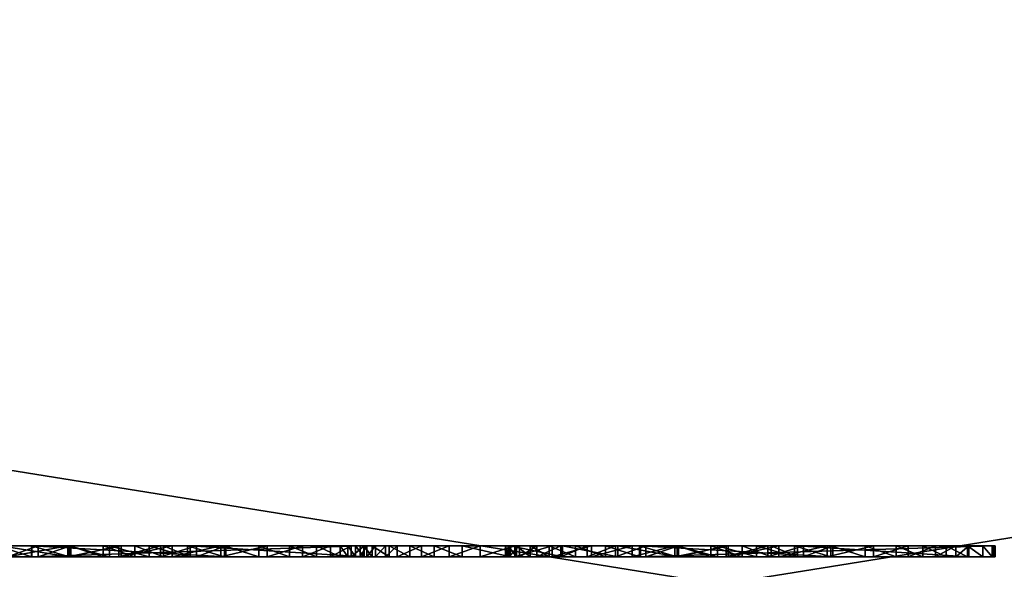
# Model space of a CAD drawing. Header units: centimetres. Extents: x -29.5 to 29.5, y -9 to 52.
# Tile 18 of 34: x -0.75 to 0.137, y -6.627 to -6.132. Entities that reach past the tile are written whole.
import ezdxf

# ---------------------------------------------------------------- set-up
doc = ezdxf.new("R2010")
doc.units = ezdxf.units.CM
doc.layers.add('BO420112_LP', color=7, linetype='Continuous', true_color=0xb11b58)

msp = doc.modelspace()

# ---------------------------------------------------------------- meshes
at = {"layer": 'BO420112_LP', "color": 214, "true_color": 0x911cb1}
mesh = msp.add_polyface(dxfattribs=at)
corners = [(-2.23711, -8.74896, 50.6069), (-2.29236, -8.74896, 50.18723), (-2.45435, -8.74896, 49.79617), (-2.71203, -8.74896, 49.46035), (-3.04784, -8.74896, 49.20267), (-3.43891, -8.74896, 49.04069), (-3.85857, -8.74896, 48.98544), (-4.27824, -8.74896, 49.04069), (-4.6693, -8.74896, 49.20267), (-5.00512, -8.74896, 49.46035), (-5.26279, -8.74896, 49.79617), (-5.42478, -8.74896, 50.18723), (-5.48003, -8.74896, 50.6069), (-5.42478, -8.74896, 51.02656), (-5.2628, -8.74896, 51.41763), (-5.00512, -8.74896, 51.75344), (-4.6693, -8.74896, 52.01112), (-4.27824, -8.74896, 52.1731), (-3.85857, -8.74896, 52.22835), (-3.43891, -8.74896, 52.1731), (-3.04784, -8.74896, 52.01112), (-2.71203, -8.74896, 51.75344), (-2.45435, -8.74896, 51.41763), (-2.29236, -8.74896, 51.02656), (-2.23711, -7.83259, 50.6069), (-2.29236, -7.83259, 50.18723), (-2.45435, -7.83259, 49.79617), (-2.71203, -7.83259, 49.46035), (-3.04784, -7.83259, 49.20267), (-3.43891, -7.83259, 49.04069), (-3.85857, -7.83259, 48.98544), (-4.27824, -7.83259, 49.04069), (-4.6693, -7.83259, 49.20267), (-5.00512, -7.83259, 49.46035), (-5.26279, -7.83259, 49.79617), (-5.42478, -7.83259, 50.18723), (-5.48003, -7.83259, 50.6069), (-5.42478, -7.83259, 51.02656), (-5.2628, -7.83259, 51.41763), (-5.00512, -7.83259, 51.75344), (-4.6693, -7.83259, 52.01112), (-4.27824, -7.83259, 52.1731), (-3.85857, -7.83259, 52.22835), (-3.43891, -7.83259, 52.1731), (-3.04784, -7.83259, 52.01112), (-2.71203, -7.83259, 51.75344), (-2.45435, -7.83259, 51.41763), (-2.29236, -7.83259, 51.02656), (2.02733, -8.74896, 50.6069), (2.08258, -8.74896, 50.18723), (2.08258, -7.83259, 50.18723), (2.02733, -7.83259, 50.6069), (2.24457, -8.74896, 49.79617), (2.24457, -7.83259, 49.79617), (2.50225, -8.74896, 49.46035), (2.50225, -7.83259, 49.46035), (2.83806, -8.74896, 49.20267), (2.83806, -7.83259, 49.20267), (3.22913, -8.74896, 49.04069), (3.22913, -7.83259, 49.04069), (3.64879, -8.74896, 48.98544), (3.64879, -7.83259, 48.98544), (4.06846, -8.74896, 49.04069), (4.06846, -7.83259, 49.04069), (4.45952, -8.74896, 49.20267), (4.45952, -7.83259, 49.20267), (4.79534, -8.74896, 49.46035), (4.79534, -7.83259, 49.46035), (5.05301, -8.74896, 49.79617), (5.05301, -7.83259, 49.79617), (5.215, -8.74896, 50.18723), (5.215, -7.83259, 50.18723), (5.27025, -8.74896, 50.6069), (5.27025, -7.83259, 50.6069), (5.215, -8.74896, 51.02656), (5.215, -7.83259, 51.02656), (5.05302, -8.74896, 51.41763), (5.05302, -7.83259, 51.41763), (4.79534, -8.74896, 51.75344), (4.79534, -7.83259, 51.75344), (4.45952, -8.74896, 52.01112), (4.45952, -7.83259, 52.01112), (4.06846, -8.74896, 52.1731), (4.06846, -7.83259, 52.1731), (3.64879, -8.74896, 52.22835), (3.64879, -7.83259, 52.22835), (3.22913, -8.74896, 52.1731), (3.22913, -7.83259, 52.1731), (2.83806, -8.74896, 52.01112), (2.83806, -7.83259, 52.01112), (2.50225, -8.74896, 51.75344), (2.50225, -7.83259, 51.75344), (2.24457, -8.74896, 51.41763), (2.24457, -7.83259, 51.41763), (2.08258, -8.74896, 51.02656), (2.08258, -7.83259, 51.02656), (-6.74738, -7.4268, 59.45985), (-6.74738, -7.4268, 48.25998), (6.77588, -7.4268, 59.45985), (6.77588, -7.4268, 48.25998), (-6.74738, -6.81678, 59.45985), (-6.74738, -6.81678, 48.25998), (6.77588, -6.81678, 59.45985), (6.77588, -6.81678, 48.25998), (-5.02077, -7.4268, 58.27955), (-5.02077, -7.4268, 53.58609), (4.78225, -7.4268, 58.27955), (4.78225, -7.4268, 53.58609), (-5.02077, -5.85307, 58.27955), (-5.02077, -5.85307, 53.58609), (4.78225, -5.85307, 58.27955), (4.78225, -5.85307, 53.58609), (-5.8377, -6.81678, 58.52558), (-5.8377, -6.81678, 52.18344), (5.62792, -6.81678, 58.52558), (5.62792, -6.81678, 52.18344), (-6.74738, -7.4268, 58.91532), (-6.74738, -6.81678, 58.91532), (6.77588, -7.4268, 58.91532), (6.77588, -6.81678, 58.91532), (-6.74738, -5.17755, 59.45986), (6.77588, -5.17755, 59.45986), (6.77588, -5.17755, 58.51175), (-6.74738, -5.17755, 58.51175)]
mesh.append_faces([[corners[k] for k in face] for face in [(56, 60, 64), (64, 68, 72), (72, 76, 80), (64, 72, 80), (80, 84, 88), (88, 92, 48), (80, 88, 48), (64, 80, 48), (56, 64, 48), (52, 56, 48), (21, 19, 17), (17, 15, 13), (13, 11, 9), (17, 13, 9), (9, 7, 5), (5, 3, 1), (9, 5, 1), (17, 9, 1), (21, 17, 1), (23, 21, 1), (28, 30, 32), (32, 34, 36), (36, 38, 40), (32, 36, 40), (40, 42, 44), (44, 46, 24), (40, 44, 24), (32, 40, 24), (28, 32, 24), (26, 28, 24), (91, 87, 83), (83, 79, 75), (75, 71, 67), (83, 75, 67), (67, 63, 59), (59, 55, 50), (67, 59, 50), (83, 67, 50), (91, 83, 50), (95, 91, 50)]], dxfattribs={"vtx0": -1, "vtx1": -1, "vtx2": -1, "color": 214})
mesh.append_faces([[corners[k] for k in face] for face in [(49, 52, 48), (0, 23, 1), (25, 26, 24), (51, 95, 50)]], dxfattribs={"vtx1": -1, "color": 214})
mesh.append_faces([[corners[k] for k in face] for face in [(0, 1, 25), (25, 24, 0), (1, 2, 26), (26, 25, 1), (2, 3, 27), (27, 26, 2), (3, 4, 28), (28, 27, 3), (4, 5, 29), (29, 28, 4), (5, 6, 30), (30, 29, 5), (6, 7, 31), (31, 30, 6), (7, 8, 32), (32, 31, 7), (8, 9, 33), (33, 32, 8), (9, 10, 34), (34, 33, 9), (10, 11, 35), (35, 34, 10), (11, 12, 36), (36, 35, 11), (12, 13, 37), (37, 36, 12), (13, 14, 38), (38, 37, 13), (14, 15, 39), (39, 38, 14), (15, 16, 40), (40, 39, 15), (16, 17, 41), (41, 40, 16), (17, 18, 42), (42, 41, 17), (18, 19, 43), (43, 42, 18), (19, 20, 44), (44, 43, 19), (20, 21, 45), (45, 44, 20), (21, 22, 46), (46, 45, 21), (22, 23, 47), (47, 46, 22), (23, 0, 24), (24, 47, 23), (48, 51, 50), (50, 49, 48), (49, 50, 53), (53, 52, 49), (52, 53, 55), (55, 54, 52), (54, 55, 57), (57, 56, 54), (56, 57, 59), (59, 58, 56), (58, 59, 61), (61, 60, 58), (60, 61, 63), (63, 62, 60), (62, 63, 65), (65, 64, 62), (64, 65, 67), (67, 66, 64), (66, 67, 69), (69, 68, 66), (68, 69, 71), (71, 70, 68), (70, 71, 73), (73, 72, 70), (72, 73, 75), (75, 74, 72), (74, 75, 77), (77, 76, 74), (76, 77, 79), (79, 78, 76), (78, 79, 81), (81, 80, 78), (80, 81, 83), (83, 82, 80), (82, 83, 85), (85, 84, 82), (84, 85, 87), (87, 86, 84), (86, 87, 89), (89, 88, 86), (88, 89, 91), (91, 90, 88), (90, 91, 93), (93, 92, 90), (92, 93, 95), (95, 94, 92), (94, 95, 51), (51, 48, 94), (96, 98, 102), (102, 100, 96), (99, 97, 101), (101, 103, 99), (116, 117, 101), (101, 97, 116), (118, 119, 102), (102, 98, 118), (52, 54, 56), (56, 58, 60), (60, 62, 64), (64, 66, 68), (68, 70, 72), (72, 74, 76), (76, 78, 80), (80, 82, 84), (84, 86, 88), (88, 90, 92), (92, 94, 48), (23, 22, 21), (21, 20, 19), (19, 18, 17), (17, 16, 15), (15, 14, 13), (13, 12, 11), (11, 10, 9), (9, 8, 7), (7, 6, 5), (5, 4, 3), (3, 2, 1), (26, 27, 28), (28, 29, 30), (30, 31, 32), (32, 33, 34), (34, 35, 36), (36, 37, 38), (38, 39, 40), (40, 41, 42), (42, 43, 44), (44, 45, 46), (46, 47, 24), (95, 93, 91), (91, 89, 87), (87, 85, 83), (83, 81, 79), (79, 77, 75), (75, 73, 71), (71, 69, 67), (67, 65, 63), (63, 61, 59), (59, 57, 55), (55, 53, 50), (96, 116, 118), (118, 98, 96), (97, 99, 107), (107, 105, 97), (99, 118, 106), (106, 107, 99), (106, 104, 108), (108, 110, 106), (105, 107, 111), (111, 109, 105), (104, 105, 109), (109, 108, 104), (107, 106, 110), (110, 111, 107), (109, 111, 110), (110, 108, 109), (120, 121, 122), (122, 123, 120), (103, 101, 113), (113, 115, 103), (101, 117, 112), (112, 113, 101), (116, 104, 106), (106, 118, 116), (96, 100, 117), (117, 116, 96), (99, 103, 119), (119, 118, 99), (114, 112, 117), (117, 119, 114), (119, 103, 115), (115, 114, 119), (116, 97, 105), (105, 104, 116), (100, 102, 121), (121, 120, 100), (102, 119, 122), (122, 121, 102), (119, 117, 123), (123, 122, 119), (117, 100, 120), (120, 123, 117)]], dxfattribs={"vtx2": -1, "color": 214})
at = {"layer": 'BO420112_LP', "color": 96, "true_color": 0x068706}
mesh = msp.add_polyface(dxfattribs=at)
corners = [(-29.49529, -6.6812, 59.36279), (29.48709, -6.6812, 59.36279), (-29.49529, -6.06492, 59.36279), (29.48709, -6.06492, 59.36279), (29.48709, -6.6812, 51.82636), (29.48709, -6.06492, 51.82636), (-29.49529, -6.06492, 58.47816), (0.3028, -6.867, 59.36279), (0.3028, -6.06492, 59.36279), (29.30129, -6.867, 59.36279), (29.30129, -6.867, 51.82636), (-29.30949, -6.867, 59.36279), (-29.01166, -6.867, 59.36279), (-29.01166, -6.06492, 59.36279), (-28.86236, -6.867, 58.47016), (-29.30949, -6.867, 58.47816), (-29.49529, -6.6812, 58.47816), (-28.86236, -6.06492, 58.47016), (29.30129, -6.867, 58.44252), (29.48709, -6.06492, 58.44252), (0.29945, -6.867, 58.47926), (0.29945, -6.06492, 58.47926), (29.48709, -6.6812, 58.44252), (28.98601, -6.06492, 59.36279), (28.98601, -6.867, 51.82636), (28.98601, -6.867, 59.36279), (28.98601, -6.06492, 51.82636), (28.98601, -6.867, 58.44252), (28.98601, -6.06492, 58.44252), (-28.94116, -7.02148, 59.36279), (-29.11115, -7.02155, 59.36279), (-29.11115, -7.02155, 58.47926), (-28.94043, -7.02148, 58.47926), (0.29945, -7.02148, 58.47926), (28.91226, -7.02148, 58.44252), (29.11113, -7.02148, 58.44252), (29.11113, -7.02148, 59.36279), (28.91226, -7.02148, 59.36279), (0.3028, -7.02148, 59.36279), (-28.94112, -7.06804, 59.31624), (-29.05001, -7.06811, 59.31624), (-29.05001, -7.06811, 58.52582), (-28.94047, -7.06804, 58.52582), (0.29775, -7.06804, 58.52216), (28.91039, -7.06804, 58.48541), (29.05439, -7.06804, 58.48907), (29.05439, -7.06804, 59.31624), (28.91039, -7.06804, 59.31258), (0.30074, -7.06804, 59.31258), (-28.94115, -7.0564, 59.35116), (-29.06772, -7.05647, 59.35116), (-29.06772, -7.05647, 58.4909), (-28.94044, -7.0564, 58.4909), (0.29949, -7.0564, 58.4909), (28.91226, -7.0564, 58.45416), (29.06956, -7.0564, 58.45416), (29.06956, -7.0564, 59.35116), (28.91226, -7.0564, 59.35116), (0.30275, -7.0564, 59.35116), (-29.49529, -6.6812, 30.39783), (29.48709, -6.06492, 30.39783), (-28.86255, -6.867, 30.38984), (28.98601, -6.867, 30.39783), (-29.49529, -6.6812, 1.43287), (-29.30949, -6.867, 1.43287), (-29.01165, -6.867, 1.43287), (-29.01165, -6.06492, 1.43287), (-29.49529, -6.06492, 1.43287), (29.30129, -6.867, 8.9693), (29.30129, -6.867, 2.35314), (28.98601, -6.867, 2.35314), (28.98601, -6.867, 8.9693), (29.48709, -6.06492, 8.9693), (29.48709, -6.06492, 2.35314), (29.48709, -6.6812, 2.35314), (29.48709, -6.6812, 8.9693), (0.30262, -7.06804, 1.47943), (-28.94112, -7.06804, 1.47943), (-28.94046, -7.06804, 2.26985), (0.29962, -7.06804, 2.26985), (0.3028, -6.867, 1.43287), (28.98601, -6.867, 1.43287), (28.98601, -6.06492, 1.43287), (0.3028, -6.06492, 1.43287), (28.98601, -6.06492, 2.35314), (0.29945, -6.06492, 2.3164), (-29.49529, -6.6812, 2.31751), (-29.30949, -6.867, 2.31751), (-29.30949, -6.867, 30.39783), (-29.01129, -6.06492, 2.31751), (-29.05001, -7.06811, 1.47943), (-29.05001, -7.06811, 2.26985), (-29.01129, -6.867, 2.31751), (-29.49529, -6.06492, 2.31751), (29.05439, -7.06804, 2.30659), (29.05439, -7.06804, 1.47943), (28.91226, -7.06804, 1.47943), (28.91226, -7.06804, 2.30659), (29.48709, -6.06492, 1.43287), (29.48709, -6.6812, 1.43287), (28.98601, -6.06492, 8.9693), (29.30129, -6.867, 1.43287), (28.98601, -6.06492, 30.39783), (0.29945, -6.867, 2.3164), (-29.11115, -7.02155, 1.43287), (-28.94116, -7.02148, 1.43287), (-29.11115, -7.02155, 2.3164), (-29.06771, -7.05647, 2.30477), (-29.06771, -7.05647, 1.44451), (-28.94043, -7.02148, 2.3164), (0.29945, -7.02148, 2.3164), (28.91226, -7.02148, 2.35314), (29.11113, -7.02148, 2.35314), (29.11113, -7.02148, 1.43287), (29.06956, -7.0564, 1.44451), (29.06956, -7.0564, 2.34151), (28.91226, -7.02148, 1.43287), (0.3028, -7.02148, 1.43287), (-28.94115, -7.0564, 1.44451), (-28.94044, -7.0564, 2.30477), (0.29949, -7.0564, 2.30477), (28.91226, -7.0564, 2.34151), (28.91226, -7.0564, 1.44451), (0.30275, -7.0564, 1.44451), (29.48709, -6.6812, 30.39783), (-29.49529, -6.06492, 30.39783), (-28.86255, -6.06492, 30.38984), (29.30129, -6.867, 30.39783)]
mesh.append_faces([[corners[k] for k in face] for face in [(11, 41, 30), (18, 46, 35), (64, 91, 87), (69, 95, 101)]], dxfattribs={"vtx0": -1, "vtx1": -1, "color": 96})
mesh.append_faces([[corners[k] for k in face] for face in [(11, 13, 2), (9, 3, 23), (15, 51, 41), (41, 50, 30), (9, 56, 46), (46, 55, 35)]], dxfattribs={"vtx0": -1, "vtx2": -1, "color": 96})
mesh.append_faces([[corners[k] for k in face] for face in [(0, 11, 2), (25, 9, 23), (63, 67, 64), (81, 82, 101)]], dxfattribs={"vtx1": -1, "color": 96})
mesh.append_faces([[corners[k] for k in face] for face in [(11, 15, 41), (18, 9, 46), (67, 66, 64), (82, 98, 101), (104, 108, 91), (64, 104, 91), (91, 107, 87), (112, 115, 95), (69, 112, 95), (95, 114, 101)]], dxfattribs={"vtx1": -1, "vtx2": -1, "color": 96})
mesh.append_faces([[corners[k] for k in face] for face in [(11, 12, 13), (18, 27, 24), (24, 10, 18), (19, 22, 4), (4, 5, 19), (39, 42, 43), (43, 48, 39), (25, 23, 8), (8, 7, 25), (23, 28, 21), (21, 8, 23), (4, 22, 18), (18, 10, 4), (0, 16, 15), (15, 11, 0), (16, 59, 88), (88, 15, 16), (12, 7, 8), (8, 13, 12), (8, 21, 17), (17, 13, 8), (40, 41, 42), (42, 39, 40), (15, 88, 61), (61, 14, 15), (2, 13, 17), (17, 6, 2), (0, 2, 6), (6, 16, 0), (46, 47, 44), (44, 45, 46), (3, 1, 22), (22, 19, 3), (5, 26, 28), (28, 19, 5), (1, 9, 18), (18, 22, 1), (9, 1, 3), (3, 19, 28), (28, 23, 3), (5, 60, 102), (102, 26, 5), (48, 43, 44), (44, 47, 48), (21, 20, 14), (14, 17, 21), (27, 28, 26), (26, 24, 27), (28, 27, 20), (20, 21, 28), (12, 11, 30), (30, 29, 12), (15, 31, 51), (41, 40, 50), (15, 14, 32), (32, 31, 15), (14, 20, 33), (33, 32, 14), (20, 27, 34), (34, 33, 20), (27, 18, 35), (35, 34, 27), (9, 36, 56), (46, 45, 55), (9, 25, 37), (37, 36, 9), (25, 7, 38), (38, 37, 25), (7, 12, 29), (29, 38, 7), (50, 40, 39), (39, 49, 50), (52, 42, 41), (41, 51, 52), (53, 43, 42), (42, 52, 53), (54, 44, 43), (43, 53, 54), (55, 45, 44), (44, 54, 55), (57, 47, 46), (46, 56, 57), (58, 48, 47), (47, 57, 58), (49, 39, 48), (48, 58, 49), (30, 50, 49), (49, 29, 30), (32, 52, 51), (51, 31, 32), (33, 53, 52), (52, 32, 33), (34, 54, 53), (53, 33, 34), (35, 55, 54), (54, 34, 35), (37, 57, 56), (56, 36, 37), (38, 58, 57), (57, 37, 38), (29, 49, 58), (58, 38, 29), (5, 4, 124), (124, 60, 5), (16, 6, 125), (125, 59, 16), (6, 17, 126), (126, 125, 6), (10, 24, 62), (62, 127, 10), (4, 10, 127), (127, 124, 4), (17, 14, 61), (61, 126, 17), (24, 26, 102), (102, 62, 24), (66, 65, 64), (69, 68, 71), (71, 70, 69), (73, 72, 75), (75, 74, 73), (77, 76, 79), (79, 78, 77), (81, 80, 83), (83, 82, 81), (82, 83, 85), (85, 84, 82), (75, 68, 69), (69, 74, 75), (63, 64, 87), (87, 86, 63), (86, 87, 88), (88, 59, 86), (65, 66, 83), (83, 80, 65), (83, 66, 89), (89, 85, 83), (90, 77, 78), (78, 91, 90), (87, 92, 61), (61, 88, 87), (67, 93, 89), (89, 66, 67), (63, 86, 93), (93, 67, 63), (95, 94, 97), (97, 96, 95), (98, 73, 74), (74, 99, 98), (72, 73, 84), (84, 100, 72), (99, 74, 69), (69, 101, 99), (98, 99, 101), (98, 82, 84), (84, 73, 98), (72, 100, 102), (102, 60, 72), (76, 96, 97), (97, 79, 76), (85, 89, 92), (92, 103, 85), (70, 71, 100), (100, 84, 70), (84, 85, 103), (103, 70, 84), (65, 105, 104), (104, 64, 65), (108, 90, 91), (107, 106, 87), (87, 106, 109), (109, 92, 87), (92, 109, 110), (110, 103, 92), (103, 110, 111), (111, 70, 103), (70, 111, 112), (112, 69, 70), (115, 94, 95), (114, 113, 101), (101, 113, 116), (116, 81, 101), (81, 116, 117), (117, 80, 81), (80, 117, 105), (105, 65, 80), (108, 118, 77), (77, 90, 108), (119, 107, 91), (91, 78, 119), (120, 119, 78), (78, 79, 120), (121, 120, 79), (79, 97, 121), (115, 121, 97), (97, 94, 115), (122, 114, 95), (95, 96, 122), (123, 122, 96), (96, 76, 123), (118, 123, 76), (76, 77, 118), (104, 105, 118), (118, 108, 104), (109, 106, 107), (107, 119, 109), (110, 109, 119), (119, 120, 110), (111, 110, 120), (120, 121, 111), (112, 111, 121), (121, 115, 112), (116, 113, 114), (114, 122, 116), (117, 116, 122), (122, 123, 117), (105, 117, 123), (123, 118, 105), (72, 60, 124), (124, 75, 72), (86, 59, 125), (125, 93, 86), (93, 125, 126), (126, 89, 93), (68, 127, 62), (62, 71, 68), (75, 124, 127), (127, 68, 75), (89, 126, 61), (61, 92, 89), (71, 62, 102), (102, 100, 71)]], dxfattribs={"vtx2": -1, "color": 96})
at = {"layer": 'BO420112_LP', "color": 234, "true_color": 0xb11b58}
mesh = msp.add_polyface(dxfattribs=at)
corners = [(-0.70536, -6.61543, 9.99439), (-0.70687, -6.61543, 10.13036), (-0.76119, -6.61543, 10.12574), (-0.73947, -6.61543, 9.99126), (-0.81162, -6.61543, 10.11186), (-0.77015, -6.61543, 9.98185), (-0.76116, -6.61543, 9.69758), (-0.82359, -6.61543, 9.57532), (-0.76718, -6.61543, 9.55742), (-0.73361, -6.61543, 9.68996), (-0.70568, -6.61543, 9.55145), (-0.70413, -6.61543, 9.68742), (-0.76119, -6.60543, 10.12574), (-0.70687, -6.60543, 10.13036), (-0.70536, -6.60543, 9.99439), (-0.73947, -6.60543, 9.99126), (-0.81162, -6.60543, 10.11186), (-0.77015, -6.60543, 9.98185), (-0.76718, -6.60543, 9.55742), (-0.82359, -6.60543, 9.57532), (-0.76116, -6.60543, 9.69758), (-0.73361, -6.60543, 9.68996), (-0.70568, -6.60543, 9.55145), (-0.70413, -6.60543, 9.68742), (-0.79739, -6.61543, 9.96618), (-0.79739, -6.60543, 9.96618), (-0.78676, -6.61543, 9.71027), (-0.78676, -6.60543, 9.71027), (-0.73906, -6.61543, 9.77807), (-0.73906, -6.61543, 9.89344), (-0.73906, -6.60543, 9.89344), (-0.73906, -6.60543, 9.77807)]
mesh.append_faces([[corners[k] for k in face] for face in [(0, 1, 2), (3, 2, 4), (6, 7, 8), (9, 8, 10), (12, 14, 15), (16, 15, 17), (18, 20, 21), (22, 21, 23)]], dxfattribs={"vtx0": -1, "vtx2": -1, "color": 234})
mesh.append_faces([[corners[k] for k in face] for face in [(3, 0, 2), (5, 3, 4), (9, 6, 8), (11, 9, 10), (12, 13, 14), (16, 12, 15), (18, 19, 20), (22, 18, 21)]], dxfattribs={"vtx1": -1, "vtx2": -1, "color": 234})
mesh.append_faces([[corners[k] for k in face] for face in [(2, 1, 13), (13, 12, 2), (0, 3, 15), (15, 14, 0), (4, 2, 12), (3, 5, 17), (17, 15, 3), (5, 24, 25), (25, 17, 5), (26, 6, 20), (20, 27, 26), (19, 18, 8), (6, 9, 21), (21, 20, 6), (10, 8, 18), (18, 22, 10), (9, 11, 23), (23, 21, 9), (28, 29, 30), (30, 31, 28)]], dxfattribs={"vtx2": -1, "color": 234})
mesh = msp.add_polyface(dxfattribs=at)
corners = [(-0.67483, -6.61543, 9.99169), (-0.64654, -6.61543, 9.98357), (-0.6129, -6.61543, 10.11464), (-0.65884, -6.61543, 10.12643), (-0.70687, -6.61543, 10.13036), (-0.70536, -6.61543, 9.99439), (-0.70413, -6.61543, 9.68742), (-0.70568, -6.61543, 9.55145), (-0.66909, -6.61543, 9.55372), (-0.6609, -6.61543, 9.69309), (-0.63355, -6.61543, 9.56052), (-0.59906, -6.61543, 9.57186), (-0.73906, -6.61543, 9.89344), (-0.73906, -6.61543, 9.77807), (-0.56436, -6.61543, 9.77807), (-0.6129, -6.60543, 10.11464), (-0.64654, -6.60543, 9.98357), (-0.67483, -6.60543, 9.99169), (-0.65884, -6.60543, 10.12643), (-0.70687, -6.60543, 10.13036), (-0.70536, -6.60543, 9.99439), (-0.66909, -6.60543, 9.55372), (-0.70568, -6.60543, 9.55145), (-0.70413, -6.60543, 9.68742), (-0.6609, -6.60543, 9.69309), (-0.63355, -6.60543, 9.56052), (-0.56436, -6.60543, 9.77807), (-0.73906, -6.60543, 9.77807), (-0.73906, -6.60543, 9.89344), (-0.62049, -6.61543, 9.97005), (-0.62319, -6.61543, 9.71008), (-0.62319, -6.60543, 9.71008), (-0.44352, -6.60543, 9.89344)]
mesh.append_faces([[corners[k] for k in face] for face in [(0, 2, 3), (0, 3, 4), (6, 7, 8), (9, 8, 10), (9, 10, 11), (15, 16, 17), (19, 17, 20), (21, 23, 24)]], dxfattribs={"vtx0": -1, "vtx2": -1, "color": 234})
mesh.append_faces([[corners[k] for k in face] for face in [(0, 1, 2), (5, 0, 4), (9, 6, 8), (18, 15, 17), (19, 18, 17), (21, 22, 23), (25, 21, 24)]], dxfattribs={"vtx1": -1, "vtx2": -1, "color": 234})
mesh.append_faces([[corners[k] for k in face] for face in [(12, 13, 14), (26, 27, 28), (29, 1, 16), (1, 0, 17), (17, 16, 1), (15, 18, 3), (4, 3, 18), (18, 19, 4), (0, 5, 20), (20, 17, 0), (8, 7, 22), (22, 21, 8), (6, 9, 24), (24, 23, 6), (10, 8, 21), (21, 25, 10), (9, 30, 31), (31, 24, 9), (14, 13, 27), (32, 28, 12)]], dxfattribs={"vtx2": -1, "color": 234})
mesh = msp.add_polyface(dxfattribs=at)
corners = [(-0.62049, -6.61543, 9.97005), (-0.59668, -6.61543, 9.95113), (-0.52731, -6.61543, 10.06746), (-0.56906, -6.61543, 10.09498), (-0.64654, -6.61543, 9.98357), (-0.6129, -6.61543, 10.11464), (-0.62319, -6.61543, 9.71008), (-0.6609, -6.61543, 9.69309), (-0.59906, -6.61543, 9.57186), (-0.56562, -6.61543, 9.58773), (-0.53487, -6.61543, 9.60805), (-0.44352, -6.61543, 9.89344), (-0.73906, -6.61543, 9.89344), (-0.56436, -6.61543, 9.77807), (-0.59101, -6.61543, 9.73841), (-0.50726, -6.61543, 9.63155), (-0.52731, -6.60543, 10.06746), (-0.59668, -6.60543, 9.95113), (-0.62049, -6.60543, 9.97005), (-0.56906, -6.60543, 10.09498), (-0.64654, -6.60543, 9.98357), (-0.6129, -6.60543, 10.11464), (-0.59906, -6.60543, 9.57186), (-0.63355, -6.60543, 9.56052), (-0.6609, -6.60543, 9.69309), (-0.62319, -6.60543, 9.71008), (-0.56562, -6.60543, 9.58773), (-0.53487, -6.60543, 9.60805), (-0.56436, -6.60543, 9.77807), (-0.73906, -6.60543, 9.89344), (-0.44352, -6.60543, 9.89344), (-0.50726, -6.60543, 9.63155), (-0.59101, -6.60543, 9.73841), (-0.65884, -6.61543, 10.12643), (-0.63355, -6.61543, 9.56052), (-0.73906, -6.60543, 9.77807)]
mesh.append_faces([[corners[k] for k in face] for face in [(0, 2, 3), (4, 3, 5), (6, 8, 9), (6, 9, 10), (16, 17, 18), (19, 18, 20), (22, 24, 25), (28, 29, 30), (31, 25, 32)]], dxfattribs={"vtx0": -1, "vtx2": -1, "color": 234})
mesh.append_faces([[corners[k] for k in face] for face in [(0, 1, 2), (4, 0, 3), (6, 7, 8), (11, 12, 13), (14, 6, 15), (19, 16, 18), (21, 19, 20), (22, 23, 24), (26, 22, 25), (27, 26, 25)]], dxfattribs={"vtx1": -1, "vtx2": -1, "color": 234})
mesh.append_faces([[corners[k] for k in face] for face in [(1, 0, 18), (18, 17, 1), (16, 19, 3), (20, 18, 0), (5, 3, 19), (19, 21, 5), (33, 5, 21), (8, 34, 23), (23, 22, 8), (9, 8, 22), (22, 26, 9), (10, 9, 26), (35, 28, 13), (6, 14, 32), (32, 25, 6), (14, 13, 28), (28, 32, 14)]], dxfattribs={"vtx2": -1, "color": 234})
mesh = msp.add_polyface(dxfattribs=at)
corners = [(-0.59668, -6.61543, 9.95113), (-0.43991, -6.61543, 9.95113), (-0.45166, -6.61543, 9.98199), (-0.47015, -6.61543, 10.01166), (-0.49536, -6.61543, 10.04015), (-0.52731, -6.61543, 10.06746), (-0.62319, -6.61543, 9.71008), (-0.53487, -6.61543, 9.60805), (-0.50726, -6.61543, 9.63155), (-0.59101, -6.61543, 9.73841), (-0.4828, -6.61543, 9.65822), (-0.46148, -6.61543, 9.68807), (-0.56436, -6.61543, 9.77807), (-0.45473, -6.61543, 9.70053), (-0.44352, -6.61543, 9.89344), (-0.45166, -6.60543, 9.98199), (-0.43991, -6.60543, 9.95113), (-0.59668, -6.60543, 9.95113), (-0.47015, -6.60543, 10.01166), (-0.49536, -6.60543, 10.04015), (-0.52731, -6.60543, 10.06746), (-0.50726, -6.60543, 9.63155), (-0.53487, -6.60543, 9.60805), (-0.62319, -6.60543, 9.71008), (-0.4828, -6.60543, 9.65822), (-0.59101, -6.60543, 9.73841), (-0.46148, -6.60543, 9.68807), (-0.56436, -6.60543, 9.77807), (-0.45473, -6.60543, 9.70053), (-0.44352, -6.60543, 9.89344), (-0.56906, -6.61543, 10.09498), (-0.56562, -6.60543, 9.58773), (-0.73906, -6.61543, 9.89344)]
mesh.append_faces([[corners[k] for k in face] for face in [(14, 12, 13), (28, 27, 29)]], dxfattribs={"vtx0": -1, "vtx1": -1, "vtx2": -1, "color": 234})
mesh.append_faces([[corners[k] for k in face] for face in [(0, 2, 3), (0, 3, 4), (0, 4, 5), (6, 7, 8), (9, 8, 10), (9, 10, 11), (12, 11, 13), (26, 25, 27)]], dxfattribs={"vtx0": -1, "vtx2": -1, "color": 234})
mesh.append_faces([[corners[k] for k in face] for face in [(12, 9, 11), (18, 15, 17), (19, 18, 17), (20, 19, 17), (21, 22, 23), (24, 21, 25), (26, 24, 25), (28, 26, 27)]], dxfattribs={"vtx1": -1, "vtx2": -1, "color": 234})
mesh.append_faces([[corners[k] for k in face] for face in [(0, 1, 2), (15, 16, 17), (1, 0, 17), (17, 16, 1), (4, 3, 18), (18, 19, 4), (5, 4, 19), (19, 20, 5), (30, 5, 20), (31, 22, 7), (32, 14, 29), (8, 7, 22), (22, 21, 8), (10, 8, 21), (21, 24, 10), (11, 10, 24), (24, 26, 11)]], dxfattribs={"vtx2": -1, "color": 234})
mesh = msp.add_polyface(dxfattribs=at)
corners = [(-0.31015, -6.61543, 9.86808), (-0.43741, -6.61543, 9.91933), (-0.44352, -6.61543, 9.89344), (-0.45473, -6.61543, 9.70053), (-0.44769, -6.61543, 9.71495), (-0.44036, -6.61543, 9.73135), (-0.43273, -6.61543, 9.74971), (-0.30948, -6.61543, 9.80708), (-0.44352, -6.60543, 9.89344), (-0.43741, -6.60543, 9.91933), (-0.31015, -6.60543, 9.86808), (-0.44769, -6.60543, 9.71495), (-0.45473, -6.60543, 9.70053), (-0.44036, -6.60543, 9.73135), (-0.43273, -6.60543, 9.74971), (-0.30948, -6.60543, 9.80708), (-0.45166, -6.61543, 9.98199), (-0.43991, -6.61543, 9.95113), (-0.43991, -6.60543, 9.95113), (-0.45166, -6.60543, 9.98199), (-0.47015, -6.61543, 10.01166), (-0.47015, -6.60543, 10.01166), (-0.41017, -6.61543, 9.98631), (-0.38836, -6.61543, 10.01838), (-0.38836, -6.60543, 10.01838), (-0.41017, -6.60543, 9.98631), (-0.42074, -6.61543, 9.96577), (-0.42074, -6.60543, 9.96577), (-0.42982, -6.61543, 9.94344), (-0.42982, -6.60543, 9.94344), (-0.39872, -6.61543, 9.68201), (-0.41737, -6.61543, 9.71435), (-0.41737, -6.60543, 9.71435), (-0.39872, -6.60543, 9.68201), (-0.46148, -6.61543, 9.68807), (-0.46148, -6.60543, 9.68807)]
mesh.append_faces([[corners[k] for k in face] for face in [(2, 6, 7), (15, 14, 8)]], dxfattribs={"vtx0": -1, "vtx1": -1, "vtx2": -1, "color": 234})
mesh.append_faces([[corners[k] for k in face] for face in [(0, 1, 2), (2, 3, 4), (2, 4, 5), (2, 5, 6)]], dxfattribs={"vtx0": -1, "vtx2": -1, "color": 234})
mesh.append_faces([[corners[k] for k in face] for face in [(8, 9, 10), (11, 12, 8), (13, 11, 8), (14, 13, 8)]], dxfattribs={"vtx1": -1, "vtx2": -1, "color": 234})
mesh.append_faces([[corners[k] for k in face] for face in [(16, 17, 18), (18, 19, 16), (20, 16, 19), (19, 21, 20), (22, 23, 24), (24, 25, 22), (26, 22, 25), (25, 27, 26), (28, 26, 27), (27, 29, 28), (1, 28, 29), (29, 9, 1), (2, 1, 9), (9, 8, 2), (30, 31, 32), (32, 33, 30), (31, 6, 14), (14, 32, 31), (3, 34, 35), (35, 12, 3), (4, 3, 12), (12, 11, 4), (5, 4, 11), (11, 13, 5), (6, 5, 13), (13, 14, 6)]], dxfattribs={"vtx2": -1, "color": 234})
mesh = msp.add_polyface(dxfattribs=at)
corners = [(-0.27336, -6.61543, 9.94424), (-0.36342, -6.61543, 10.04673), (-0.38836, -6.61543, 10.01838), (-0.29053, -6.61543, 9.92065), (-0.41017, -6.61543, 9.98631), (-0.42074, -6.61543, 9.96577), (-0.30279, -6.61543, 9.89526), (-0.42982, -6.61543, 9.94344), (-0.43741, -6.61543, 9.91933), (-0.31015, -6.61543, 9.86808), (-0.39872, -6.61543, 9.68201), (-0.37679, -6.61543, 9.65269), (-0.28452, -6.61543, 9.75155), (-0.41737, -6.61543, 9.71435), (-0.43273, -6.61543, 9.74971), (-0.30012, -6.61543, 9.77789), (-0.30948, -6.61543, 9.80708), (-0.44352, -6.61543, 9.89344), (-0.3126, -6.61543, 9.8391), (-0.38836, -6.60543, 10.01838), (-0.36342, -6.60543, 10.04673), (-0.27336, -6.60543, 9.94424), (-0.41017, -6.60543, 9.98631), (-0.29053, -6.60543, 9.92065), (-0.42074, -6.60543, 9.96577), (-0.30279, -6.60543, 9.89526), (-0.42982, -6.60543, 9.94344), (-0.43741, -6.60543, 9.91933), (-0.31015, -6.60543, 9.86808), (-0.28452, -6.60543, 9.75155), (-0.37679, -6.60543, 9.65269), (-0.39872, -6.60543, 9.68201), (-0.41737, -6.60543, 9.71435), (-0.30012, -6.60543, 9.77789), (-0.43273, -6.60543, 9.74971), (-0.30948, -6.60543, 9.80708), (-0.3126, -6.60543, 9.8391), (-0.44352, -6.60543, 9.89344), (-0.33535, -6.61543, 10.07136), (-0.33535, -6.60543, 10.07136), (-0.30816, -6.61543, 9.5936), (-0.35158, -6.61543, 9.62639), (-0.35158, -6.60543, 9.62639)]
mesh.append_faces([[corners[k] for k in face] for face in [(9, 17, 18), (36, 37, 28)]], dxfattribs={"vtx0": -1, "vtx1": -1, "color": 234})
mesh.append_faces([[corners[k] for k in face] for face in [(0, 1, 2), (3, 2, 4), (3, 4, 5), (6, 5, 7), (6, 7, 8), (14, 15, 16), (17, 16, 18), (24, 23, 25), (27, 25, 28), (29, 30, 31), (29, 31, 32), (33, 32, 34)]], dxfattribs={"vtx0": -1, "vtx2": -1, "color": 234})
mesh.append_faces([[corners[k] for k in face] for face in [(6, 3, 5), (9, 6, 8), (10, 11, 12), (13, 10, 12), (14, 13, 15), (19, 20, 21), (22, 19, 23), (24, 22, 23), (26, 24, 25), (27, 26, 25), (35, 33, 34), (36, 35, 37)]], dxfattribs={"vtx1": -1, "vtx2": -1, "color": 234})
mesh.append_faces([[corners[k] for k in face] for face in [(1, 38, 39), (39, 20, 1), (2, 1, 20), (20, 19, 2), (40, 41, 42), (41, 11, 30), (30, 42, 41), (11, 10, 31), (31, 30, 11)]], dxfattribs={"vtx2": -1, "color": 234})
mesh = msp.add_polyface(dxfattribs=at)
corners = [(-0.24965, -6.61543, 9.96618), (-0.30415, -6.61543, 10.09227), (-0.33535, -6.61543, 10.07136), (-0.36342, -6.61543, 10.04673), (-0.27336, -6.61543, 9.94424), (-0.29053, -6.61543, 9.92065), (-0.38836, -6.61543, 10.01838), (-0.35158, -6.61543, 9.62639), (-0.30816, -6.61543, 9.5936), (-0.23912, -6.61543, 9.71027), (-0.26267, -6.61543, 9.72805), (-0.37679, -6.61543, 9.65269), (-0.28452, -6.61543, 9.75155), (-0.41737, -6.61543, 9.71435), (-0.30012, -6.61543, 9.77789), (-0.33535, -6.60543, 10.07136), (-0.30415, -6.60543, 10.09227), (-0.24965, -6.60543, 9.96618), (-0.36342, -6.60543, 10.04673), (-0.27336, -6.60543, 9.94424), (-0.38836, -6.60543, 10.01838), (-0.29053, -6.60543, 9.92065), (-0.23912, -6.60543, 9.71027), (-0.30816, -6.60543, 9.5936), (-0.35158, -6.60543, 9.62639), (-0.26267, -6.60543, 9.72805), (-0.37679, -6.60543, 9.65269), (-0.28452, -6.60543, 9.75155), (-0.30012, -6.60543, 9.77789), (-0.41737, -6.60543, 9.71435), (-0.27057, -6.60543, 10.10893), (-0.30279, -6.61543, 9.89526), (-0.30279, -6.60543, 9.89526), (-0.31015, -6.61543, 9.86808), (-0.31015, -6.60543, 9.86808), (-0.26145, -6.61543, 9.57018), (-0.30948, -6.61543, 9.80708), (-0.30948, -6.60543, 9.80708), (-0.3126, -6.61543, 9.8391), (-0.3126, -6.60543, 9.8391)]
mesh.append_faces([[corners[k] for k in face] for face in [(0, 1, 2), (0, 2, 3), (7, 9, 10), (11, 10, 12), (13, 12, 14), (18, 17, 19), (20, 19, 21), (22, 23, 24), (25, 24, 26)]], dxfattribs={"vtx0": -1, "vtx2": -1, "color": 234})
mesh.append_faces([[corners[k] for k in face] for face in [(4, 0, 3), (5, 4, 6), (7, 8, 9), (11, 7, 10), (15, 16, 17), (18, 15, 17), (25, 22, 24), (27, 25, 26), (28, 27, 29)]], dxfattribs={"vtx1": -1, "vtx2": -1, "color": 234})
mesh.append_faces([[corners[k] for k in face] for face in [(30, 16, 1), (2, 1, 16), (16, 15, 2), (4, 5, 21), (5, 31, 32), (32, 21, 5), (31, 33, 34), (34, 32, 31), (35, 8, 23), (24, 23, 8), (14, 12, 27), (27, 28, 14), (36, 14, 28), (28, 37, 36), (38, 36, 37), (37, 39, 38), (33, 38, 39), (39, 34, 33)]], dxfattribs={"vtx2": -1, "color": 234})
mesh = msp.add_polyface(dxfattribs=at)
corners = [(-0.22252, -6.61543, 9.98185), (-0.19198, -6.61543, 9.99126), (-0.23535, -6.61543, 10.12084), (-0.27057, -6.61543, 10.10893), (-0.30415, -6.61543, 10.09227), (-0.24965, -6.61543, 9.96618), (-0.26145, -6.61543, 9.57018), (-0.21146, -6.61543, 9.55613), (-0.18624, -6.61543, 9.68996), (-0.21365, -6.61543, 9.69758), (-0.30816, -6.61543, 9.5936), (-0.23912, -6.61543, 9.71027), (-0.23535, -6.60543, 10.12084), (-0.19198, -6.60543, 9.99126), (-0.22252, -6.60543, 9.98185), (-0.27057, -6.60543, 10.10893), (-0.30415, -6.60543, 10.09227), (-0.24965, -6.60543, 9.96618), (-0.18624, -6.60543, 9.68996), (-0.21146, -6.60543, 9.55613), (-0.26145, -6.60543, 9.57018), (-0.21365, -6.60543, 9.69758), (-0.30816, -6.60543, 9.5936), (-0.23912, -6.60543, 9.71027), (-0.1985, -6.60543, 10.12798), (-0.27336, -6.61543, 9.94424), (-0.27336, -6.60543, 9.94424), (-0.29053, -6.60543, 9.92065), (-0.26267, -6.61543, 9.72805), (-0.26267, -6.60543, 9.72805), (-0.28452, -6.61543, 9.75155), (-0.28452, -6.60543, 9.75155)]
mesh.append_faces([[corners[k] for k in face] for face in [(0, 2, 3), (0, 3, 4), (6, 8, 9), (10, 9, 11), (12, 13, 14), (16, 14, 17), (18, 19, 20), (21, 20, 22)]], dxfattribs={"vtx0": -1, "vtx2": -1, "color": 234})
mesh.append_faces([[corners[k] for k in face] for face in [(0, 1, 2), (5, 0, 4), (6, 7, 8), (10, 6, 9), (15, 12, 14), (16, 15, 14), (21, 18, 20), (23, 21, 22)]], dxfattribs={"vtx1": -1, "vtx2": -1, "color": 234})
mesh.append_faces([[corners[k] for k in face] for face in [(24, 12, 2), (1, 0, 14), (3, 2, 12), (12, 15, 3), (4, 3, 15), (0, 5, 17), (17, 14, 0), (5, 25, 26), (26, 17, 5), (27, 26, 25), (7, 6, 20), (20, 19, 7), (22, 20, 6), (11, 9, 21), (21, 23, 11), (28, 11, 23), (23, 29, 28), (30, 28, 29), (29, 31, 30)]], dxfattribs={"vtx2": -1, "color": 234})
mesh = msp.add_polyface(dxfattribs=at)
corners = [(-0.15802, -6.61543, 9.99439), (-0.12763, -6.61543, 9.99169), (-0.16002, -6.61543, 10.13036), (-0.1985, -6.61543, 10.12798), (-0.19198, -6.61543, 9.99126), (-0.23535, -6.61543, 10.12084), (-0.19105, -6.61543, 9.89344), (-0.19105, -6.61543, 9.77807), (-0.0178, -6.61543, 9.77807), (-0.15818, -6.61543, 9.55145), (-0.12178, -6.61543, 9.55369), (-0.15689, -6.61543, 9.68742), (-0.21146, -6.61543, 9.55613), (-0.18624, -6.61543, 9.68996), (-0.16002, -6.60543, 10.13036), (-0.12763, -6.60543, 9.99169), (-0.15802, -6.60543, 9.99439), (-0.1985, -6.60543, 10.12798), (-0.19198, -6.60543, 9.99126), (-0.23535, -6.60543, 10.12084), (-0.0178, -6.60543, 9.77807), (-0.19105, -6.60543, 9.77807), (-0.19105, -6.60543, 9.89344), (-0.15689, -6.60543, 9.68742), (-0.12178, -6.60543, 9.55369), (-0.15818, -6.60543, 9.55145), (-0.21146, -6.60543, 9.55613), (-0.18624, -6.60543, 9.68996), (-0.11222, -6.60543, 10.12643), (-0.22252, -6.60543, 9.98185), (-0.11387, -6.60543, 9.69309), (-0.21365, -6.61543, 9.69758), (-0.21365, -6.60543, 9.69758)]
mesh.append_faces([[corners[k] for k in face] for face in [(0, 2, 3), (4, 3, 5), (12, 11, 13), (14, 15, 16), (17, 16, 18), (23, 24, 25), (23, 25, 26)]], dxfattribs={"vtx0": -1, "vtx2": -1, "color": 234})
mesh.append_faces([[corners[k] for k in face] for face in [(0, 1, 2), (4, 0, 3), (9, 10, 11), (12, 9, 11), (17, 14, 16), (19, 17, 18), (27, 23, 26)]], dxfattribs={"vtx1": -1, "vtx2": -1, "color": 234})
mesh.append_faces([[corners[k] for k in face] for face in [(6, 7, 8), (20, 21, 22), (28, 14, 2), (1, 0, 16), (16, 15, 1), (3, 2, 14), (14, 17, 3), (0, 4, 18), (18, 16, 0), (5, 3, 17), (29, 18, 4), (7, 6, 22), (22, 21, 7), (30, 23, 11), (10, 9, 25), (25, 24, 10), (9, 12, 26), (26, 25, 9), (13, 11, 23), (23, 27, 13), (31, 13, 27), (27, 32, 31)]], dxfattribs={"vtx2": -1, "color": 234})
mesh = msp.add_polyface(dxfattribs=at)
corners = [(-0.09947, -6.61543, 9.98357), (-0.07354, -6.61543, 9.97005), (-0.02288, -6.61543, 10.09498), (-0.12763, -6.61543, 9.99169), (-0.06651, -6.61543, 10.11464), (-0.11222, -6.61543, 10.12643), (-0.16002, -6.61543, 10.13036), (-0.01973, -6.61543, 9.58731), (-0.07635, -6.61543, 9.71008), (-0.11387, -6.61543, 9.69309), (-0.08657, -6.61543, 9.56041), (-0.05255, -6.61543, 9.57162), (-0.12178, -6.61543, 9.55369), (-0.15689, -6.61543, 9.68742), (-0.02288, -6.60543, 10.09498), (-0.07354, -6.60543, 9.97005), (-0.09947, -6.60543, 9.98357), (-0.06651, -6.60543, 10.11464), (-0.12763, -6.60543, 9.99169), (-0.11222, -6.60543, 10.12643), (-0.16002, -6.60543, 10.13036), (-0.11387, -6.60543, 9.69309), (-0.07635, -6.60543, 9.71008), (-0.01973, -6.60543, 9.58731), (-0.05255, -6.60543, 9.57162), (-0.08657, -6.60543, 9.56041), (-0.12178, -6.60543, 9.55369), (-0.15689, -6.60543, 9.68742), (-0.04983, -6.61543, 9.95113), (-0.0178, -6.61543, 9.77807), (-0.19105, -6.61543, 9.77807), (-0.19105, -6.60543, 9.77807), (-0.0178, -6.60543, 9.77807), (0.12577, -6.60543, 9.89344), (-0.19105, -6.60543, 9.89344), (-0.19105, -6.61543, 9.89344), (-0.04432, -6.60543, 9.73841)]
mesh.append_faces([[corners[k] for k in face] for face in [(3, 4, 5), (3, 5, 6), (7, 8, 9), (12, 9, 13), (14, 15, 16), (17, 16, 18), (21, 24, 25), (21, 25, 26)]], dxfattribs={"vtx0": -1, "vtx2": -1, "color": 234})
mesh.append_faces([[corners[k] for k in face] for face in [(0, 1, 2), (3, 0, 4), (10, 11, 9), (12, 10, 9), (19, 17, 18), (20, 19, 18), (21, 22, 23), (27, 21, 26)]], dxfattribs={"vtx1": -1, "vtx2": -1, "color": 234})
mesh.append_faces([[corners[k] for k in face] for face in [(28, 1, 15), (1, 0, 16), (16, 15, 1), (0, 3, 18), (18, 16, 0), (5, 4, 17), (17, 19, 5), (6, 5, 19), (29, 30, 31), (31, 32, 29), (33, 34, 35), (36, 22, 8), (9, 8, 22), (22, 21, 9), (11, 10, 25), (25, 24, 11), (10, 12, 26), (26, 25, 10), (13, 9, 21)]], dxfattribs={"vtx2": -1, "color": 234})
mesh = msp.add_polyface(dxfattribs=at)
corners = [(-0.04983, -6.61543, 9.95113), (0.04994, -6.61543, 10.04015), (0.01867, -6.61543, 10.06746), (-0.07354, -6.61543, 9.97005), (-0.02288, -6.61543, 10.09498), (-0.09947, -6.61543, 9.98357), (-0.06651, -6.61543, 10.11464), (0.12577, -6.61543, 9.89344), (-0.19105, -6.61543, 9.89344), (-0.0178, -6.61543, 9.77807), (0.08412, -6.61543, 9.68659), (-0.04432, -6.61543, 9.73841), (0.03905, -6.61543, 9.63067), (0.0633, -6.61543, 9.65706), (-0.07635, -6.61543, 9.71008), (0.01137, -6.61543, 9.60742), (-0.01973, -6.61543, 9.58731), (-0.05255, -6.61543, 9.57162), (-0.11387, -6.61543, 9.69309), (0.01867, -6.60543, 10.06746), (0.04994, -6.60543, 10.04015), (-0.04983, -6.60543, 9.95113), (-0.07354, -6.60543, 9.97005), (-0.02288, -6.60543, 10.09498), (-0.06651, -6.60543, 10.11464), (-0.09947, -6.60543, 9.98357), (-0.0178, -6.60543, 9.77807), (-0.19105, -6.60543, 9.89344), (0.12577, -6.60543, 9.89344), (-0.04432, -6.60543, 9.73841), (0.08412, -6.60543, 9.68659), (0.0633, -6.60543, 9.65706), (0.03905, -6.60543, 9.63067), (-0.07635, -6.60543, 9.71008), (0.01137, -6.60543, 9.60742), (-0.01973, -6.60543, 9.58731), (-0.11387, -6.60543, 9.69309), (-0.05255, -6.60543, 9.57162), (0.10443, -6.61543, 9.95113)]
mesh.append_faces([[corners[k] for k in face] for face in [(0, 1, 2), (3, 2, 4), (5, 4, 6), (10, 9, 11), (12, 11, 14), (19, 21, 22), (26, 27, 28), (29, 31, 32), (33, 32, 34), (33, 34, 35), (36, 35, 37)]], dxfattribs={"vtx0": -1, "vtx2": -1, "color": 234})
mesh.append_faces([[corners[k] for k in face] for face in [(3, 0, 2), (7, 8, 9), (12, 13, 11), (15, 12, 14), (16, 15, 14), (17, 16, 18), (19, 20, 21), (23, 19, 22), (24, 23, 25), (29, 26, 30), (33, 29, 32)]], dxfattribs={"vtx1": -1, "vtx2": -1, "color": 234})
mesh.append_faces([[corners[k] for k in face] for face in [(38, 0, 21), (22, 21, 0), (4, 2, 19), (19, 23, 4), (6, 4, 23), (23, 24, 6), (8, 7, 28), (11, 9, 26), (26, 29, 11), (14, 11, 29), (15, 16, 35), (35, 34, 15), (16, 17, 37), (37, 35, 16)]], dxfattribs={"vtx2": -1, "color": 234})
mesh = msp.add_polyface(dxfattribs=at)
corners = [(-0.04983, -6.61543, 9.95113), (0.10443, -6.61543, 9.95113), (0.09282, -6.61543, 9.98199), (0.07465, -6.61543, 10.01166), (0.04994, -6.61543, 10.04015), (0.12687, -6.61543, 9.87864), (0.12577, -6.61543, 9.89344), (-0.0178, -6.61543, 9.77807), (0.12765, -6.61543, 9.86534), (0.12812, -6.61543, 9.85353), (0.12828, -6.61543, 9.84322), (0.12552, -6.61543, 9.80114), (0.11724, -6.61543, 9.76101), (0.10344, -6.61543, 9.72282), (0.08412, -6.61543, 9.68659), (0.0633, -6.61543, 9.65706), (-0.04432, -6.61543, 9.73841), (0.09282, -6.60543, 9.98199), (0.10443, -6.60543, 9.95113), (-0.04983, -6.60543, 9.95113), (0.07465, -6.60543, 10.01166), (0.04994, -6.60543, 10.04015), (-0.0178, -6.60543, 9.77807), (0.12577, -6.60543, 9.89344), (0.12687, -6.60543, 9.87864), (0.12765, -6.60543, 9.86534), (0.12812, -6.60543, 9.85353), (0.12828, -6.60543, 9.84322), (0.12552, -6.60543, 9.80114), (0.11724, -6.60543, 9.76101), (0.10344, -6.60543, 9.72282), (0.08412, -6.60543, 9.68659), (-0.04432, -6.60543, 9.73841), (0.0633, -6.60543, 9.65706), (0.01867, -6.61543, 10.06746), (0.01867, -6.60543, 10.06746), (0.03905, -6.61543, 9.63067), (0.03905, -6.60543, 9.63067), (0.01137, -6.61543, 9.60742), (0.01137, -6.60543, 9.60742)]
mesh.append_faces([[corners[k] for k in face] for face in [(0, 2, 3), (0, 3, 4), (22, 23, 24), (22, 24, 25), (22, 25, 26), (22, 26, 27), (22, 27, 28), (22, 28, 29), (22, 29, 30), (22, 30, 31), (32, 31, 33)]], dxfattribs={"vtx0": -1, "vtx2": -1, "color": 234})
mesh.append_faces([[corners[k] for k in face] for face in [(5, 6, 7), (8, 5, 7), (9, 8, 7), (10, 9, 7), (11, 10, 7), (12, 11, 7), (13, 12, 7), (14, 13, 7), (15, 14, 16), (20, 17, 19), (21, 20, 19)]], dxfattribs={"vtx1": -1, "vtx2": -1, "color": 234})
mesh.append_faces([[corners[k] for k in face] for face in [(0, 1, 2), (17, 18, 19), (19, 18, 1), (4, 3, 20), (20, 21, 4), (34, 4, 21), (21, 35, 34), (14, 15, 33), (33, 31, 14), (15, 36, 37), (37, 33, 15), (36, 38, 39), (39, 37, 36)]], dxfattribs={"vtx2": -1, "color": 234})
mesh = msp.add_polyface(dxfattribs=at)
corners = [(0.29104, -6.61543, 9.98203), (0.14476, -6.61543, 10.11388), (0.14476, -6.61543, 9.56175), (0.29104, -6.61543, 9.89756), (0.29104, -6.61543, 9.78219), (0.29104, -6.61543, 9.69772), (0.14476, -6.60543, 9.56175), (0.14476, -6.60543, 10.11388), (0.29104, -6.60543, 9.98203), (0.29104, -6.60543, 9.89756), (0.29104, -6.60543, 9.78219), (0.29104, -6.60543, 9.69772), (0.09282, -6.61543, 9.98199), (0.10443, -6.61543, 9.95113), (0.10443, -6.60543, 9.95113), (0.09282, -6.60543, 9.98199), (0.07465, -6.61543, 10.01166), (0.07465, -6.60543, 10.01166), (0.12577, -6.61543, 9.89344), (0.12687, -6.61543, 9.87864), (0.12687, -6.60543, 9.87864), (0.12577, -6.60543, 9.89344), (0.12765, -6.61543, 9.86534), (0.12765, -6.60543, 9.86534), (0.12812, -6.61543, 9.85353), (0.12812, -6.60543, 9.85353), (0.12828, -6.61543, 9.84322), (0.12828, -6.60543, 9.84322), (0.12552, -6.61543, 9.80114), (0.12552, -6.60543, 9.80114), (0.11724, -6.61543, 9.76101), (0.11724, -6.60543, 9.76101), (0.10344, -6.61543, 9.72282), (0.10344, -6.60543, 9.72282), (0.08412, -6.61543, 9.68659), (0.08412, -6.60543, 9.68659), (0.49087, -6.60543, 10.11388), (0.49087, -6.61543, 9.56175)]
mesh.append_faces([[corners[k] for k in face] for face in [(4, 3, 2), (6, 9, 10)]], dxfattribs={"vtx0": -1, "vtx1": -1, "vtx2": -1, "color": 234})
mesh.append_faces([[corners[k] for k in face] for face in [(0, 1, 2), (6, 8, 9), (6, 10, 11)]], dxfattribs={"vtx0": -1, "vtx2": -1, "color": 234})
mesh.append_faces([[corners[k] for k in face] for face in [(3, 0, 2), (5, 4, 2), (6, 7, 8)]], dxfattribs={"vtx1": -1, "vtx2": -1, "color": 234})
mesh.append_faces([[corners[k] for k in face] for face in [(12, 13, 14), (14, 15, 12), (16, 12, 15), (15, 17, 16), (18, 19, 20), (20, 21, 18), (19, 22, 23), (23, 20, 19), (22, 24, 25), (25, 23, 22), (24, 26, 27), (27, 25, 24), (26, 28, 29), (29, 27, 26), (28, 30, 31), (31, 29, 28), (30, 32, 33), (33, 31, 30), (32, 34, 35), (35, 33, 32), (36, 7, 1), (2, 1, 7), (7, 6, 2), (0, 3, 9), (9, 8, 0), (4, 5, 11), (11, 10, 4), (37, 2, 6)]], dxfattribs={"vtx2": -1, "color": 234})

doc.saveas('drawing.dxf')
